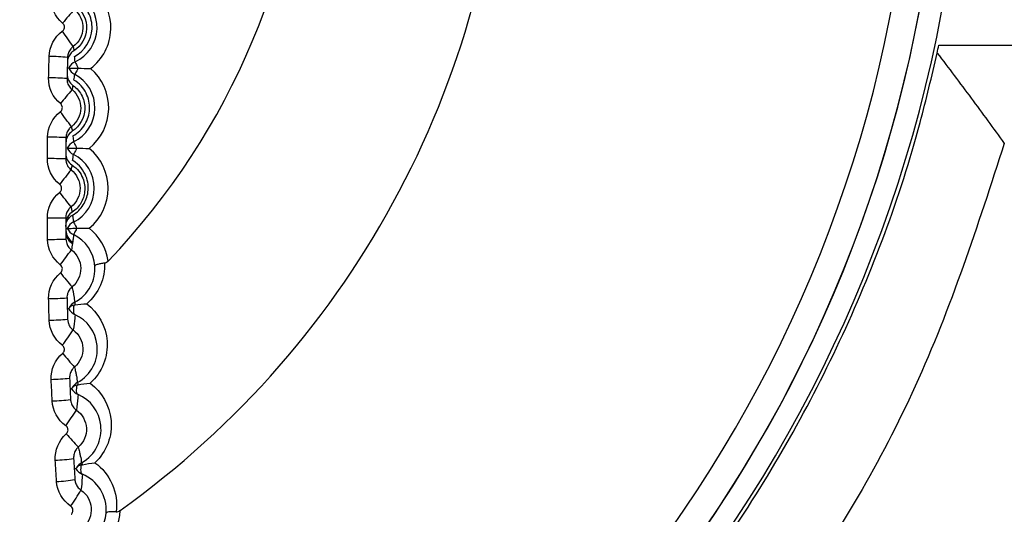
# Model space of a CAD drawing. Header units: millimetres. Extents: x 82 to 1337, y -230 to 1154.
# Tile 111 of 217: x 734 to 744, y 390 to 395. Entities that reach past the tile are written whole.
import ezdxf

# ---------------------------------------------------------------- set-up
doc = ezdxf.new("R2010")
doc.units = ezdxf.units.MM

msp = doc.modelspace()

# ---------------------------------------------------------------- linework, layer by layer
at = {"color": 7, "linetype": 'Continuous', "lineweight": 25}
msp.add_line((743.595, 394.985), (750.363, 394.985), dxfattribs=at)
at = {"color": 7, "linetype": 'Continuous', "lineweight": 25, "flags": 128}
for points in [[(734.129, 394.737), (734.131, 394.737), (734.136, 394.737), (734.145, 394.736), (734.158, 394.736), (734.173, 394.736), (734.191, 394.735), (734.21, 394.735), (734.231, 394.734)], [(734.231, 394.734), (734.224, 394.719), (734.217, 394.706), (734.211, 394.694), (734.205, 394.685), (734.201, 394.677), (734.198, 394.671), (734.196, 394.667), (734.196, 394.666)], [(734.199, 394.804), (734.2, 394.802), (734.201, 394.799), (734.204, 394.793), (734.208, 394.785), (734.213, 394.775), (734.218, 394.763), (734.224, 394.749), (734.231, 394.734)], [(734.114, 393.864), (734.116, 393.864), (734.121, 393.864), (734.13, 393.864), (734.143, 393.864), (734.158, 393.864), (734.175, 393.864), (734.195, 393.864), (734.216, 393.864)], [(734.216, 393.864), (734.209, 393.849), (734.202, 393.835), (734.196, 393.824), (734.191, 393.814), (734.187, 393.806), (734.184, 393.8), (734.182, 393.796), (734.182, 393.795)], [(734.183, 393.933), (734.183, 393.931), (734.185, 393.928), (734.188, 393.922), (734.192, 393.914), (734.197, 393.904), (734.202, 393.892), (734.209, 393.878), (734.216, 393.864)], [(734.114, 392.992), (734.116, 392.992), (734.121, 392.992), (734.13, 392.992), (734.143, 392.992), (734.158, 392.992), (734.175, 392.993), (734.195, 392.993), (734.216, 392.993)], [(734.182, 393.062), (734.182, 393.06), (734.184, 393.057), (734.187, 393.051), (734.191, 393.043), (734.196, 393.033), (734.202, 393.021), (734.209, 393.008), (734.216, 392.993)], [(734.216, 392.993), (734.209, 392.978), (734.202, 392.965), (734.197, 392.953), (734.192, 392.943), (734.188, 392.935), (734.185, 392.929), (734.183, 392.925), (734.183, 392.924)], [(734.188, 392.158), (734.183, 392.139), (734.181, 392.121), (734.18, 392.104), (734.18, 392.089), (734.183, 392.076), (734.187, 392.066), (734.192, 392.058), (734.199, 392.053)], [(734.219, 391.288), (734.215, 391.269), (734.213, 391.252), (734.212, 391.235), (734.212, 391.22), (734.215, 391.208), (734.219, 391.198), (734.224, 391.19), (734.231, 391.185)], [(734.265, 390.419), (734.262, 390.4), (734.26, 390.383), (734.259, 390.367), (734.26, 390.352), (734.262, 390.34), (734.266, 390.33), (734.271, 390.323), (734.278, 390.318)]]:
    msp.add_lwpolyline(points, dxfattribs=at)
at = {"color": 7, "linetype": 'Continuous', "lineweight": 25}
for centre, radius, start, end in [((728.888, 397.925), 22.704, 349.8293, 105.3813), ((728.883, 398.067), 14.75, 293.3727, 69.5732), ((728.883, 398.067), 10, 305.4825, 52.1556), ((728.883, 398.067), 7.855, 316.2593, 38.8506), ((728.883, 398.114), 15, 292.9606, 360), ((728.883, 398.067), 14.75, 293.3727, 0), ((734.027, 395.177), 0.561, 307.2592, 48.7408), ((734.027, 395.177), 0.411, 294.7681, 61.2319), ((736.452, 393.272), 3.085, 137.0868, 140.7315), ((731.086, 392.9), 3.721, 33.7903, 36.9293), ((733.897, 392.389), 2.473, 84.8884, 89.5262), ((731.706, 394.59), 2.502, 4.9107, 6.2684), ((734.262, 394.668), 0.15, 114.7656, 152.5763), ((734.265, 394.799), 0.15, 204.4237, 242.2344), ((734.004, 394.303), 0.561, 308.2592, 49.7408), ((733.891, 391.719), 2.911, 85.6777, 89.6174), ((734.004, 394.303), 0.411, 295.7681, 62.2319), ((731.648, 395.021), 2.572, 350.7241, 352.0682), ((738.636, 390.667), 5.889, 139.3776, 141.3033), ((728.554, 390.04), 6.92, 35.9058, 37.5781), ((733.887, 388.268), 5.716, 87.8632, 89.8683), ((734.248, 393.798), 0.15, 115.7656, 153.5763), ((734.249, 393.929), 0.15, 205.4237, 243.2344), ((733.997, 393.428), 0.561, 309.2592, 50.7408), ((733.891, 384.96), 8.791, 88.6552, 89.9588), ((731.656, 394.102), 2.544, 351.5715, 353.0709), ((733.997, 393.428), 0.411, 296.7681, 63.2319), ((765.8, 368.561), 40.371, 141.6147, 141.8981), ((660.149, 335.242), 94.017, 38.07927, 38.20123), ((733.832, 411.165), 18.059, 270.2084, 270.843), ((734.249, 392.928), 0.15, 116.7656, 154.5763), ((734.248, 393.059), 0.15, 206.4237, 244.2344), ((734.004, 392.554), 0.561, 8.4356, 51.7408), ((734.249, 392.972), 0.15, 180.5255, 239.662), ((734.249, 392.954), 0.15, 180.5456, 238.5628), ((734.246, 392.96), 0.15, 190.7067, 239.1653), ((734.004, 392.554), 0.411, 4.0023, 64.2319), ((733.855, 401.448), 8.576, 270.2989, 271.6352), ((726.873, 398.091), 9.029, 322.5172, 323.7958), ((739.909, 397.227), 7.531, 218.7999, 220.309), ((733.877, 395.732), 3.504, 270.5493, 273.8213), ((734.265, 392.057), 0.15, 117.7291, 151.6328), ((734.2, 392.069), 0.0891, 98.0599, 138.6776), ((734.236, 392.181), 0.0414, 167.3129, 209.956), ((734.262, 392.189), 0.15, 207.5755, 245.2505), ((733.885, 394.882), 2.888, 270.6403, 274.6113), ((730.678, 394.255), 4.226, 323.1616, 325.9191), ((736.771, 393.854), 3.502, 219.3754, 222.5928), ((733.909, 393.296), 1.946, 270.8938, 276.7919), ((734.297, 391.184), 0.15, 118.5894, 150.5326), ((734.235, 391.199), 0.0907, 100.3526, 139.4597), ((734.27, 391.314), 0.0443, 177.4407, 211.0794), ((734.291, 391.323), 0.15, 209.8883, 246.388), ((733.92, 392.859), 1.743, 270.986, 277.5772), ((731.809, 392.519), 2.835, 323.8324, 327.983), ((735.817, 392.192), 2.235, 219.929, 224.9282), ((733.954, 391.824), 1.353, 271.2446, 279.7484), ((734.344, 390.312), 0.15, 119.4435, 149.3432), ((734.285, 390.329), 0.092, 102.5045, 139.817), ((734.325, 390.451), 0.0553, 188.7081, 211.4814), ((734.335, 390.457), 0.15, 212.293, 247.532), ((733.968, 391.492), 1.253, 271.3387, 280.5267), ((732.377, 391.236), 2.178, 324.5302, 329.9863), ((734.119, 389.933), 0.419, 300.337, 354.8213), ((734.119, 389.933), 0.569, 314.3404, 359.095)]:
    msp.add_arc(centre, radius, start, end, dxfattribs=at)
at = {"color": 8, "linetype": 'Continuous', "lineweight": 25}
msp.add_arc((728.883, 398.067), 14.45, 293.8878, 69.5732, dxfattribs=at)
at = {"color": 7, "linetype": 'Continuous', "lineweight": 25}
msp.add_ellipse((728.883, 397.879), major_axis=(0, 14.995), ratio=0.999877, start_param=4.512309, end_param=4.518242, dxfattribs=at)
for points, knots in [([(750.362, 394.974), (750.601, 396.714), (750.629, 398.456), (750.354, 401.074), (750.208, 401.95), (749.815, 403.657), (749.568, 404.493), (748.976, 406.132), (748.63, 406.935), (748.034, 408.114), (747.822, 408.503), (747.379, 409.262), (747.146, 409.634), (745.932, 411.45), (744.797, 412.774), (742.837, 414.561), (742.152, 415.114), (741.076, 415.878), (740.709, 416.122), (739.96, 416.588), (739.577, 416.811), (737.643, 417.857), (736.02, 418.494), (733.473, 419.155), (732.601, 419.325), (730.862, 419.555), (729.992, 419.617), (728.248, 419.636), (727.375, 419.593), (726.063, 419.448), (725.624, 419.386), (724.756, 419.236), (724.326, 419.148), (723.901, 419.048)], [0, 0, 0, 0, 0.125, 0.125, 0.1875, 0.1875, 0.25, 0.25, 0.3125, 0.3125, 0.34375, 0.34375, 0.375, 0.375, 0.5, 0.5, 0.5625, 0.5625, 0.59375, 0.59375, 0.625, 0.625, 0.75, 0.75, 0.8125, 0.8125, 0.875, 0.875, 0.9375, 0.9375, 0.96875, 0.96875, 1, 1, 1, 1]), ([(734.193, 394.863), (734.305, 394.922), (734.377, 395.038), (734.386, 395.224), (734.372, 395.287), (734.314, 395.397), (734.269, 395.446), (734.215, 395.48)], [0, 0, 0, 0, 0.5, 0.5, 0.75, 0.75, 1, 1, 1, 1]), ([(734.192, 395.373), (734.252, 395.322), (734.286, 395.245), (734.281, 395.091), (734.241, 395.016), (734.178, 394.97)], [0, 0, 0, 0, 0.5, 0.5, 1, 1, 1, 1]), ([(734.202, 395.416), (734.282, 395.357), (734.328, 395.259), (734.32, 395.068), (734.268, 394.977), (734.186, 394.925)], [0, 0, 0, 0, 0.5, 0.5, 1, 1, 1, 1]), ([(734.06, 395.136), (734.062, 395.137), (734.064, 395.139), (734.066, 395.14), (734.07, 395.145), (734.074, 395.15), (734.077, 395.156), (734.08, 395.161), (734.082, 395.167), (734.083, 395.174), (734.084, 395.18), (734.084, 395.186), (734.082, 395.193), (734.081, 395.199), (734.079, 395.205), (734.076, 395.21), (734.072, 395.216), (734.068, 395.221), (734.063, 395.225)], [0, 0, 0, 0, 0.0000069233, 0.0000069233, 0.0000069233, 0.0000261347, 0.0000261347, 0.0000261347, 0.000045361, 0.000045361, 0.000045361, 0.0000645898, 0.0000645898, 0.0000645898, 0.0000838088, 0.0000838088, 0.0000838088, 0.0001030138, 0.0001030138, 0.0001030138, 0.0001030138]), ([(734.186, 394.925), (734.171, 394.916), (734.158, 394.904), (734.148, 394.891), (734.138, 394.878), (734.129, 394.863), (734.124, 394.848), (734.119, 394.833), (734.116, 394.817), (734.115, 394.802)], [0, 0, 0, 0, 0.0000521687, 0.0000521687, 0.0000521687, 0.0001041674, 0.0001041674, 0.0001041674, 0.0001543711, 0.0001543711, 0.0001543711, 0.0001543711]), ([(734.178, 394.97), (734.169, 394.963), (734.16, 394.955), (734.152, 394.946), (734.142, 394.933), (734.133, 394.918), (734.127, 394.902), (734.121, 394.887), (734.117, 394.87), (734.117, 394.853)], [0, 0, 0, 0, 0.0000354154, 0.0000354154, 0.0000354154, 0.0000861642, 0.0000861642, 0.0000861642, 0.0001369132, 0.0001369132, 0.0001369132, 0.0001369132]), ([(734.178, 394.97), (734.179, 394.969), (734.179, 394.968), (734.179, 394.967), (734.18, 394.96), (734.181, 394.954), (734.182, 394.948), (734.183, 394.94), (734.184, 394.933), (734.186, 394.925)], [0.000201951, 0.000201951, 0.000201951, 0.000201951, 0.00050481, 0.00050481, 0.00050481, 0.002524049, 0.002524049, 0.002524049, 0.004906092, 0.004906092, 0.004906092, 0.004906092]), ([(734.735, 384.318), (735.012, 384.422), (736.082, 384.821), (737.765, 385.912), (739.695, 387.559), (741.316, 389.526), (742.577, 391.735), (743.264, 393.571), (743.518, 394.646), (743.578, 394.898)], [0, 0, 0, 0, 0.061935, 0.238577, 0.415285, 0.591993, 0.768818, 0.945643, 1, 1, 1, 1]), ([(743.578, 394.898), (743.702, 394.736), (743.825, 394.572), (743.946, 394.409), (744.068, 394.245), (744.188, 394.081), (744.307, 393.916)], [0, 0, 0, 0, 0.000754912, 0.000754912, 0.000754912, 0.001509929, 0.001509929, 0.001509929, 0.001509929]), ([(734.111, 394.621), (734.111, 394.609), (734.112, 394.598), (734.114, 394.586), (734.118, 394.57), (734.124, 394.554), (734.133, 394.539), (734.142, 394.525), (734.153, 394.512), (734.166, 394.501)], [0, 0, 0, 0, 0.0000354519, 0.0000354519, 0.0000354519, 0.0000862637, 0.0000862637, 0.0000862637, 0.0001370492, 0.0001370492, 0.0001370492, 0.0001370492]), ([(734.175, 393.997), (734.232, 394.028), (734.276, 394.073), (734.337, 394.174), (734.354, 394.231), (734.359, 394.347), (734.347, 394.408), (734.29, 394.52), (734.245, 394.571), (734.187, 394.606)], [0, 0, 0, 0, 0.25, 0.25, 0.5, 0.5, 0.75, 0.75, 1, 1, 1, 1]), ([(734.166, 394.501), (734.227, 394.452), (734.262, 394.375), (734.259, 394.221), (734.221, 394.146), (734.159, 394.098)], [0, 0, 0, 0, 0.5, 0.5, 1, 1, 1, 1]), ([(734.176, 394.547), (734.176, 394.545), (734.175, 394.544), (734.175, 394.542), (734.173, 394.534), (734.172, 394.527), (734.17, 394.519), (734.17, 394.519), (734.17, 394.519), (734.17, 394.519), (734.169, 394.513), (734.167, 394.507), (734.166, 394.501)], [0, 0, 0, 0, 0.000592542, 0.000592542, 0.000592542, 0.002962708, 0.002962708, 0.002962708, 0.003034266, 0.003034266, 0.003034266, 0.004883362, 0.004883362, 0.004883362, 0.004883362]), ([(734.176, 394.547), (734.22, 394.517), (734.254, 394.475), (734.297, 394.385), (734.306, 394.336), (734.3, 394.196), (734.254, 394.105), (734.168, 394.049)], [0, 0, 0, 0, 0.25, 0.25, 0.5, 0.5, 1, 1, 1, 1]), ([(734.038, 394.26), (734.04, 394.262), (734.042, 394.263), (734.043, 394.265), (734.048, 394.269), (734.052, 394.274), (734.055, 394.28), (734.057, 394.286), (734.059, 394.292), (734.06, 394.298), (734.061, 394.304), (734.061, 394.311), (734.059, 394.317), (734.058, 394.323), (734.055, 394.329), (734.052, 394.335), (734.049, 394.34), (734.045, 394.345), (734.04, 394.349)], [0, 0, 0, 0, 0.0000068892, 0.0000068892, 0.0000068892, 0.0000260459, 0.0000260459, 0.0000260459, 0.000045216, 0.000045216, 0.000045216, 0.0000643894, 0.0000643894, 0.0000643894, 0.0000835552, 0.0000835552, 0.0000835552, 0.0001027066, 0.0001027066, 0.0001027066, 0.0001027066]), ([(734.159, 394.098), (734.15, 394.091), (734.141, 394.083), (734.134, 394.074), (734.123, 394.061), (734.114, 394.046), (734.109, 394.03), (734.103, 394.014), (734.1, 393.997), (734.1, 393.981)], [0, 0, 0, 0, 0.0000353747, 0.0000353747, 0.0000353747, 0.0000861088, 0.0000861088, 0.0000861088, 0.0001368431, 0.0001368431, 0.0001368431, 0.0001368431]), ([(734.159, 394.098), (734.159, 394.097), (734.159, 394.097), (734.16, 394.096), (734.161, 394.089), (734.162, 394.083), (734.163, 394.076), (734.165, 394.067), (734.166, 394.058), (734.168, 394.049)], [0.000200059, 0.000200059, 0.000200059, 0.000200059, 0.000504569, 0.000504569, 0.000504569, 0.002522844, 0.002522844, 0.002522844, 0.005410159, 0.005410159, 0.005410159, 0.005410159]), ([(734.175, 393.997), (734.176, 393.994), (734.176, 393.992), (734.176, 393.99), (734.177, 393.981), (734.178, 393.973), (734.179, 393.964), (734.181, 393.954), (734.182, 393.943), (734.183, 393.933)], [0, 0, 0, 0, 0.000695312, 0.000695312, 0.000695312, 0.003476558, 0.003476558, 0.003476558, 0.00687374, 0.00687374, 0.00687374, 0.00687374]), ([(744.307, 393.916), (744.017, 393.021), (743.448, 391.271), (742.044, 388.905), (740.327, 386.815), (738.262, 385.076), (736.376, 383.87), (735.133, 383.42), (734.735, 383.276)], [0, 0, 0, 0, 0.189504, 0.370812, 0.552119, 0.733418, 0.914717, 1, 1, 1, 1]), ([(734.098, 393.807), (734.098, 393.783), (734.103, 393.761), (734.125, 393.718), (734.141, 393.698), (734.165, 393.682)], [0, 0, 0, 0, 0.5, 0.5, 1, 1, 1, 1]), ([(734.098, 393.749), (734.098, 393.737), (734.099, 393.725), (734.102, 393.713), (734.105, 393.697), (734.112, 393.681), (734.121, 393.667), (734.13, 393.653), (734.142, 393.64), (734.155, 393.63)], [0, 0, 0, 0, 0.0000353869, 0.0000353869, 0.0000353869, 0.0000861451, 0.0000861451, 0.0000861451, 0.000136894, 0.000136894, 0.000136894, 0.000136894]), ([(734.165, 393.682), (734.165, 393.68), (734.164, 393.678), (734.164, 393.677), (734.163, 393.669), (734.161, 393.661), (734.16, 393.654), (734.158, 393.646), (734.157, 393.638), (734.155, 393.63)], [0, 0, 0, 0, 0.000604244, 0.000604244, 0.000604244, 0.00302122, 0.00302122, 0.00302122, 0.005566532, 0.005566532, 0.005566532, 0.005566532]), ([(734.155, 393.63), (734.216, 393.582), (734.253, 393.505), (734.253, 393.351), (734.216, 393.275), (734.155, 393.227)], [0, 0, 0, 0, 0.5, 0.5, 1, 1, 1, 1]), ([(734.165, 393.682), (734.227, 393.642), (734.262, 393.589), (734.303, 393.488), (734.307, 393.439), (734.298, 393.348), (734.284, 393.305), (734.24, 393.23), (734.209, 393.195), (734.166, 393.167)], [0, 0, 0, 0, 0.25, 0.25, 0.5, 0.5, 0.75, 0.75, 1, 1, 1, 1]), ([(734.171, 393.137), (734.224, 393.167), (734.259, 393.204), (734.314, 393.289), (734.332, 393.336), (734.346, 393.441), (734.341, 393.5), (734.293, 393.62), (734.25, 393.683), (734.173, 393.729)], [0, 0, 0, 0, 0.25, 0.25, 0.5, 0.5, 0.75, 0.75, 1, 1, 1, 1]), ([(734.031, 393.384), (734.033, 393.386), (734.035, 393.387), (734.036, 393.389), (734.041, 393.393), (734.045, 393.399), (734.047, 393.404), (734.05, 393.41), (734.052, 393.416), (734.052, 393.423), (734.053, 393.429), (734.053, 393.435), (734.051, 393.441), (734.05, 393.448), (734.047, 393.454), (734.044, 393.459), (734.041, 393.464), (734.036, 393.469), (734.031, 393.473)], [0, 0, 0, 0, 0.0000068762, 0.0000068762, 0.0000068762, 0.0000260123, 0.0000260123, 0.0000260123, 0.000045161, 0.000045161, 0.000045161, 0.0000643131, 0.0000643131, 0.0000643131, 0.0000834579, 0.0000834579, 0.0000834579, 0.0001025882, 0.0001025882, 0.0001025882, 0.0001025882]), ([(734.155, 393.227), (734.146, 393.22), (734.137, 393.211), (734.13, 393.202), (734.119, 393.189), (734.111, 393.174), (734.106, 393.158), (734.1, 393.142), (734.098, 393.125), (734.098, 393.108)], [0, 0, 0, 0, 0.0000353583, 0.0000353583, 0.0000353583, 0.0000861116, 0.0000861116, 0.0000861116, 0.0001368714, 0.0001368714, 0.0001368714, 0.0001368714]), ([(734.155, 393.227), (734.155, 393.226), (734.155, 393.225), (734.156, 393.224), (734.157, 393.218), (734.158, 393.211), (734.159, 393.205), (734.162, 393.192), (734.164, 393.179), (734.166, 393.167)], [0.000198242, 0.000198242, 0.000198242, 0.000198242, 0.0005045, 0.0005045, 0.0005045, 0.0025225, 0.0025225, 0.0025225, 0.006585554, 0.006585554, 0.006585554, 0.006585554]), ([(734.166, 393.167), (734.131, 393.143), (734.118, 393.118), (734.101, 393.074), (734.098, 393.054), (734.098, 393.036)], [0, 0, 0, 0, 0.5, 0.5, 1, 1, 1, 1]), ([(734.098, 393.011), (734.098, 393.027), (734.1, 393.046), (734.114, 393.078), (734.12, 393.089), (734.139, 393.113), (734.151, 393.125), (734.171, 393.137)], [0, 0, 0, 0, 0.5, 0.5, 0.75, 0.75, 1, 1, 1, 1]), ([(734.171, 393.137), (734.172, 393.135), (734.172, 393.132), (734.172, 393.13), (734.173, 393.122), (734.175, 393.114), (734.176, 393.105), (734.178, 393.091), (734.18, 393.076), (734.182, 393.062)], [0, 0, 0, 0, 0.000673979, 0.000673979, 0.000673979, 0.003369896, 0.003369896, 0.003369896, 0.008106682, 0.008106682, 0.008106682, 0.008106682]), ([(734.183, 392.924), (734.183, 392.922), (734.182, 392.92), (734.182, 392.918), (734.181, 392.908), (734.18, 392.897), (734.179, 392.887), (734.177, 392.872), (734.175, 392.857), (734.173, 392.842)], [0.000148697, 0.000148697, 0.000148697, 0.000148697, 0.000816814, 0.000816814, 0.000816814, 0.004084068, 0.004084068, 0.004084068, 0.008941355, 0.008941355, 0.008941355, 0.008941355]), ([(734.1, 392.876), (734.1, 392.864), (734.101, 392.852), (734.104, 392.841), (734.108, 392.825), (734.115, 392.809), (734.125, 392.795), (734.134, 392.781), (734.146, 392.768), (734.159, 392.758)], [0, 0, 0, 0, 0.0000353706, 0.0000353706, 0.0000353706, 0.0000861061, 0.0000861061, 0.0000861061, 0.0001368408, 0.0001368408, 0.0001368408, 0.0001368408]), ([(734.17, 392.831), (734.169, 392.83), (734.17, 392.829), (734.17, 392.828), (734.17, 392.827), (734.171, 392.827), (734.171, 392.826)], [0, 0, 0, 0, 0.0002295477, 0.0002295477, 0.0002295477, 0.0004085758, 0.0004085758, 0.0004085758, 0.0004085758]), ([(734.172, 392.84), (734.172, 392.839), (734.171, 392.838), (734.171, 392.838), (734.171, 392.835), (734.17, 392.833), (734.17, 392.831)], [0, 0, 0, 0, 0.000240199, 0.000240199, 0.000240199, 0.00100018, 0.00100018, 0.00100018, 0.00100018]), ([(734.173, 392.842), (734.173, 392.841), (734.172, 392.841), (734.172, 392.84), (734.172, 392.84), (734.172, 392.84), (734.172, 392.84)], [0, 0, 0, 0, 0.0002591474, 0.0002591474, 0.0002591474, 0.0003057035, 0.0003057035, 0.0003057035, 0.0003057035]), ([(734.159, 392.758), (734.221, 392.711), (734.259, 392.636), (734.262, 392.482), (734.226, 392.404), (734.166, 392.355)], [0, 0, 0, 0, 0.5, 0.5, 1, 1, 1, 1]), ([(734.04, 392.508), (734.042, 392.51), (734.043, 392.511), (734.045, 392.513), (734.049, 392.517), (734.053, 392.523), (734.055, 392.529), (734.058, 392.534), (734.06, 392.541), (734.06, 392.547), (734.061, 392.553), (734.06, 392.56), (734.059, 392.566), (734.057, 392.572), (734.055, 392.578), (734.051, 392.583), (734.048, 392.588), (734.043, 392.593), (734.038, 392.597)], [0, 0, 0, 0, 0.0000068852, 0.0000068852, 0.0000068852, 0.000026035, 0.000026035, 0.000026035, 0.000045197, 0.000045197, 0.000045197, 0.0000643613, 0.0000643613, 0.0000643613, 0.0000835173, 0.0000835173, 0.0000835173, 0.0001026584, 0.0001026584, 0.0001026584, 0.0001026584]), ([(734.196, 392.19), (734.268, 392.228), (734.328, 392.288), (734.404, 392.43), (734.419, 392.508), (734.414, 392.583)], [0, 0, 0, 0, 0.5, 0.5, 1, 1, 1, 1]), ([(734.519, 392.614), (734.522, 392.533), (734.507, 392.451), (734.441, 392.297), (734.389, 392.227), (734.325, 392.173)], [0, 0, 0, 0, 0.5, 0.5, 1, 1, 1, 1]), ([(734.519, 392.614), (734.503, 392.612), (734.488, 392.609), (734.475, 392.607), (734.461, 392.604), (734.45, 392.602), (734.44, 392.599), (734.431, 392.596), (734.424, 392.593), (734.419, 392.59), (734.416, 392.587), (734.414, 392.585), (734.414, 392.583), (734.414, 392.583), (734.414, 392.583), (734.414, 392.583)], [0, 0, 0, 0, 0.0000499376, 0.0000499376, 0.0000499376, 0.0000998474, 0.0000998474, 0.0000998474, 0.0001502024, 0.0001502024, 0.0001502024, 0.0001878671, 0.0001878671, 0.0001878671, 0.0001916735, 0.0001916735, 0.0001916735, 0.0001916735]), ([(734.559, 392.636), (734.554, 392.631), (734.548, 392.626), (734.542, 392.622), (734.537, 392.619), (734.531, 392.616), (734.525, 392.615), (734.523, 392.614), (734.521, 392.614), (734.519, 392.614)], [0, 0, 0, 0, 0.00002170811, 0.00002170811, 0.00002170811, 0.00004025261, 0.00004025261, 0.00004025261, 0.00004682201, 0.00004682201, 0.00004682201, 0.00004682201]), ([(734.166, 392.355), (734.157, 392.348), (734.149, 392.339), (734.141, 392.33), (734.131, 392.316), (734.123, 392.301), (734.118, 392.285), (734.113, 392.269), (734.11, 392.252), (734.111, 392.235)], [0, 0, 0, 0, 0.0000353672, 0.0000353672, 0.0000353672, 0.0000861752, 0.0000861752, 0.0000861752, 0.0001370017, 0.0001370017, 0.0001370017, 0.0001370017]), ([(734.166, 392.355), (734.17, 392.338), (734.173, 392.322), (734.177, 392.305), (734.179, 392.293), (734.181, 392.28), (734.183, 392.268), (734.184, 392.265), (734.185, 392.262), (734.185, 392.259), (734.189, 392.236), (734.192, 392.213), (734.196, 392.19)], [0.0001965, 0.0001965, 0.0001965, 0.0001965, 0.00554402, 0.00554402, 0.00554402, 0.0094758, 0.0094758, 0.0094758, 0.01045875, 0.01045875, 0.01045875, 0.01797962, 0.01797962, 0.01797962, 0.01797962]), ([(734.325, 392.173), (734.451, 392.077), (734.535, 391.928), (734.553, 391.683), (734.541, 391.599), (734.478, 391.439), (734.427, 391.366), (734.363, 391.308)], [0, 0, 0, 0, 0.5, 0.5, 0.75, 0.75, 1, 1, 1, 1]), ([(734.114, 392.119), (734.114, 392.119), (734.114, 392.119), (734.114, 392.119), (734.115, 392.119), (734.12, 392.12), (734.127, 392.12), (734.127, 392.12)], [0, 0, 0, 0, 0.0027399, 0.049491, 0.2364955, 0.9845141, 1, 1, 1, 1]), ([(734.199, 392.053), (734.199, 392.051), (734.199, 392.049), (734.199, 392.047), (734.198, 392.037), (734.197, 392.027), (734.196, 392.017), (734.192, 391.974), (734.186, 391.931), (734.178, 391.887)], [0.00019128, 0.00019128, 0.00019128, 0.00019128, 0.00081819, 0.00081819, 0.00081819, 0.00409093, 0.00409093, 0.00409093, 0.01791521, 0.01791521, 0.01791521, 0.01791521]), ([(734.225, 391.316), (734.299, 391.356), (734.359, 391.419), (734.433, 391.565), (734.446, 391.645), (734.424, 391.868), (734.332, 391.993), (734.199, 392.053)], [0, 0, 0, 0, 0.25, 0.25, 0.5, 0.5, 1, 1, 1, 1]), ([(734.117, 392.004), (734.117, 391.992), (734.119, 391.98), (734.122, 391.969), (734.126, 391.952), (734.134, 391.937), (734.143, 391.923), (734.153, 391.909), (734.165, 391.897), (734.178, 391.887)], [0, 0, 0, 0, 0.0000354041, 0.0000354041, 0.0000354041, 0.0000861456, 0.0000861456, 0.0000861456, 0.0001368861, 0.0001368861, 0.0001368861, 0.0001368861]), ([(734.178, 391.887), (734.241, 391.841), (734.281, 391.766), (734.286, 391.612), (734.252, 391.534), (734.192, 391.484)], [0, 0, 0, 0, 0.5, 0.5, 1, 1, 1, 1]), ([(734.063, 391.632), (734.065, 391.634), (734.067, 391.635), (734.068, 391.637), (734.073, 391.642), (734.076, 391.647), (734.079, 391.653), (734.081, 391.659), (734.083, 391.665), (734.083, 391.671), (734.084, 391.678), (734.083, 391.684), (734.081, 391.69), (734.08, 391.696), (734.077, 391.702), (734.074, 391.708), (734.07, 391.713), (734.065, 391.717), (734.06, 391.721)], [0, 0, 0, 0, 0.000006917, 0.000006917, 0.000006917, 0.000026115, 0.000026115, 0.000026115, 0.0000453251, 0.0000453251, 0.0000453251, 0.0000645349, 0.0000645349, 0.0000645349, 0.0000837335, 0.0000837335, 0.0000837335, 0.0001029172, 0.0001029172, 0.0001029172, 0.0001029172]), ([(734.192, 391.484), (734.183, 391.476), (734.175, 391.468), (734.168, 391.458), (734.158, 391.444), (734.151, 391.429), (734.146, 391.413), (734.141, 391.397), (734.139, 391.38), (734.139, 391.363)], [0, 0, 0, 0, 0.0000354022, 0.0000354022, 0.0000354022, 0.0000863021, 0.0000863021, 0.0000863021, 0.000137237, 0.000137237, 0.000137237, 0.000137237]), ([(734.192, 391.484), (734.197, 391.467), (734.2, 391.45), (734.204, 391.434), (734.207, 391.422), (734.209, 391.41), (734.211, 391.397), (734.212, 391.394), (734.212, 391.391), (734.213, 391.388), (734.218, 391.364), (734.222, 391.34), (734.225, 391.316)], [0.00019483, 0.00019483, 0.00019483, 0.00019483, 0.00552806, 0.00552806, 0.00552806, 0.00945984, 0.00945984, 0.00945984, 0.01044279, 0.01044279, 0.01044279, 0.01828497, 0.01828497, 0.01828497, 0.01828497]), ([(734.363, 391.308), (734.491, 391.213), (734.575, 391.066), (734.597, 390.821), (734.587, 390.737), (734.527, 390.577), (734.479, 390.503), (734.415, 390.443)], [0, 0, 0, 0, 0.5, 0.5, 0.75, 0.75, 1, 1, 1, 1]), ([(734.144, 391.247), (734.144, 391.247), (734.144, 391.247), (734.144, 391.247), (734.146, 391.247), (734.15, 391.248), (734.158, 391.248), (734.158, 391.248)], [0, 0, 0, 0, 0.0027303, 0.0493676, 0.2359168, 0.9821143, 1, 1, 1, 1]), ([(734.161, 391.248), (734.161, 391.248), (734.162, 391.25), (734.165, 391.255), (734.165, 391.256), (734.166, 391.257), (734.167, 391.258)], [0, 0, 0, 0, 0.00004329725, 0.00004329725, 0.00004329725, 0.00005367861, 0.00005367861, 0.00005367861, 0.00005367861]), ([(734.231, 391.185), (734.231, 391.183), (734.231, 391.181), (734.231, 391.18), (734.23, 391.169), (734.229, 391.159), (734.228, 391.149), (734.225, 391.105), (734.22, 391.061), (734.213, 391.016)], [0.00019652, 0.00019652, 0.00019652, 0.00019652, 0.00082374, 0.00082374, 0.00082374, 0.00411871, 0.00411871, 0.00411871, 0.01821298, 0.01821298, 0.01821298, 0.01821298]), ([(734.27, 390.443), (734.345, 390.485), (734.405, 390.55), (734.475, 390.696), (734.487, 390.777), (734.462, 391.001), (734.368, 391.126), (734.231, 391.185)], [0, 0, 0, 0, 0.25, 0.25, 0.5, 0.5, 1, 1, 1, 1]), ([(734.149, 391.132), (734.15, 391.12), (734.152, 391.108), (734.155, 391.097), (734.16, 391.081), (734.167, 391.065), (734.177, 391.052), (734.187, 391.038), (734.199, 391.026), (734.213, 391.016)], [0, 0, 0, 0, 0.0000354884, 0.0000354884, 0.0000354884, 0.0000862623, 0.0000862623, 0.0000862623, 0.0001370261, 0.0001370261, 0.0001370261, 0.0001370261]), ([(734.213, 391.016), (734.277, 390.971), (734.317, 390.897), (734.326, 390.743), (734.293, 390.664), (734.234, 390.613)], [0, 0, 0, 0, 0.5, 0.5, 1, 1, 1, 1]), ([(734.102, 390.757), (734.104, 390.758), (734.106, 390.76), (734.107, 390.762), (734.112, 390.767), (734.115, 390.772), (734.118, 390.778), (734.12, 390.784), (734.121, 390.79), (734.122, 390.797), (734.122, 390.803), (734.121, 390.809), (734.12, 390.815), (734.118, 390.822), (734.115, 390.827), (734.111, 390.833), (734.108, 390.838), (734.103, 390.842), (734.098, 390.846)], [0, 0, 0, 0, 0.0000069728, 0.0000069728, 0.0000069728, 0.0000262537, 0.0000262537, 0.0000262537, 0.0000455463, 0.0000455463, 0.0000455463, 0.0000648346, 0.0000648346, 0.0000648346, 0.000084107, 0.000084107, 0.000084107, 0.0001033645, 0.0001033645, 0.0001033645, 0.0001033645]), ([(734.234, 390.613), (734.225, 390.605), (734.217, 390.596), (734.21, 390.587), (734.201, 390.573), (734.193, 390.557), (734.188, 390.541), (734.184, 390.525), (734.182, 390.508), (734.183, 390.491)], [0, 0, 0, 0, 0.0000354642, 0.0000354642, 0.0000354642, 0.0000864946, 0.0000864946, 0.0000864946, 0.0001375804, 0.0001375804, 0.0001375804, 0.0001375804]), ([(734.234, 390.613), (734.238, 390.596), (734.243, 390.58), (734.246, 390.563), (734.249, 390.551), (734.252, 390.539), (734.254, 390.527), (734.255, 390.524), (734.256, 390.521), (734.256, 390.518), (734.261, 390.493), (734.266, 390.468), (734.27, 390.443)], [0.00019324, 0.00019324, 0.00019324, 0.00019324, 0.00550215, 0.00550215, 0.00550215, 0.00943394, 0.00943394, 0.00943394, 0.01041688, 0.01041688, 0.01041688, 0.01859844, 0.01859844, 0.01859844, 0.01859844]), ([(734.204, 390.377), (734.203, 390.377), (734.196, 390.376), (734.191, 390.376), (734.19, 390.376), (734.19, 390.376), (734.19, 390.376), (734.19, 390.376)], [0, 0, 0, 0, 0.020463, 0.764705, 0.950765, 0.99728, 1, 1, 1, 1]), ([(734.208, 390.377), (734.208, 390.377), (734.21, 390.379), (734.212, 390.384), (734.213, 390.385), (734.214, 390.387), (734.215, 390.389)], [0, 0, 0, 0, 0.0000447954, 0.0000447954, 0.0000447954, 0.00005920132, 0.00005920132, 0.00005920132, 0.00005920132]), ([(734.278, 390.318), (734.278, 390.317), (734.278, 390.315), (734.278, 390.313), (734.277, 390.302), (734.276, 390.292), (734.276, 390.282), (734.273, 390.237), (734.269, 390.192), (734.263, 390.146)], [0.00020089, 0.00020089, 0.00020089, 0.00020089, 0.0008296, 0.0008296, 0.0008296, 0.004148, 0.004148, 0.004148, 0.01851831, 0.01851831, 0.01851831, 0.01851831]), ([(734.536, 389.896), (734.544, 389.989), (734.521, 390.077), (734.43, 390.225), (734.362, 390.284), (734.278, 390.318)], [0, 0, 0, 0, 0.5, 0.5, 1, 1, 1, 1]), ([(734.197, 390.261), (734.198, 390.249), (734.2, 390.237), (734.203, 390.226), (734.208, 390.21), (734.216, 390.194), (734.226, 390.181), (734.236, 390.167), (734.249, 390.156), (734.263, 390.146)], [0, 0, 0, 0, 0.0000356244, 0.0000356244, 0.0000356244, 0.0000864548, 0.0000864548, 0.0000864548, 0.0001372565, 0.0001372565, 0.0001372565, 0.0001372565]), ([(734.263, 390.146), (734.327, 390.102), (734.369, 390.029), (734.38, 389.874), (734.349, 389.795), (734.291, 389.743)], [0, 0, 0, 0, 0.5, 0.5, 1, 1, 1, 1]), ([(734.157, 389.882), (734.158, 389.884), (734.16, 389.886), (734.162, 389.887), (734.166, 389.892), (734.169, 389.898), (734.172, 389.904), (734.174, 389.91), (734.175, 389.916), (734.175, 389.922), (734.176, 389.929), (734.175, 389.935), (734.173, 389.941), (734.171, 389.948), (734.168, 389.953), (734.164, 389.959), (734.16, 389.964), (734.156, 389.968), (734.15, 389.972)], [0, 0, 0, 0, 0.0000070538, 0.0000070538, 0.0000070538, 0.0000264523, 0.0000264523, 0.0000264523, 0.0000458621, 0.0000458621, 0.0000458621, 0.0000652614, 0.0000652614, 0.0000652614, 0.0000846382, 0.0000846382, 0.0000846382, 0.0001040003, 0.0001040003, 0.0001040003, 0.0001040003]), ([(734.647, 389.91), (734.631, 389.911), (734.615, 389.911), (734.601, 389.91), (734.588, 389.91), (734.576, 389.909), (734.566, 389.908), (734.556, 389.906), (734.548, 389.904), (734.543, 389.902), (734.539, 389.9), (734.537, 389.898), (734.536, 389.896), (734.536, 389.896), (734.536, 389.896), (734.536, 389.896)], [0, 0, 0, 0, 0.0000499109, 0.0000499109, 0.0000499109, 0.0000997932, 0.0000997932, 0.0000997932, 0.0001501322, 0.0001501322, 0.0001501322, 0.0001892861, 0.0001892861, 0.0001892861, 0.0001930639, 0.0001930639, 0.0001930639, 0.0001930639]), ([(734.647, 389.91), (734.653, 389.91), (734.66, 389.911), (734.667, 389.913), (734.674, 389.916), (734.68, 389.919), (734.686, 389.923), (734.687, 389.923), (734.687, 389.924), (734.688, 389.924)], [0, 0, 0, 0, 0.00002126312, 0.00002126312, 0.00002126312, 0.00004216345, 0.00004216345, 0.00004216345, 0.00004476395, 0.00004476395, 0.00004476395, 0.00004476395])]:
    msp.add_open_spline(points, degree=3, knots=knots, dxfattribs=at)
for points in [[(734.063, 395.225), (733.981, 395.294), (733.935, 395.4), (733.939, 395.508)], [(733.917, 394.863), (733.92, 394.97), (733.974, 395.073), (734.06, 395.136)], [(733.911, 394.629), (733.913, 394.707), (733.915, 394.785), (733.917, 394.863)], [(734.117, 394.853), (734.115, 394.776), (734.113, 394.698), (734.111, 394.621)], [(734.231, 394.734), (734.276, 394.733), (734.321, 394.732), (734.367, 394.73)], [(734.04, 394.349), (733.957, 394.417), (733.908, 394.522), (733.911, 394.629)], [(734.112, 394.673), (734.111, 394.624), (734.134, 394.577), (734.176, 394.547)], [(733.9, 393.985), (733.901, 394.092), (733.953, 394.195), (734.038, 394.26)], [(733.898, 393.751), (733.898, 393.829), (733.899, 393.907), (733.9, 393.985)], [(734.1, 393.981), (734.099, 393.903), (734.098, 393.826), (734.098, 393.749)], [(734.168, 394.049), (734.12, 394.018), (734.1, 393.969), (734.099, 393.923)], [(734.216, 393.864), (734.261, 393.863), (734.306, 393.863), (734.351, 393.862)], [(734.031, 393.473), (733.947, 393.539), (733.897, 393.644), (733.898, 393.751)], [(733.898, 393.106), (733.897, 393.214), (733.947, 393.318), (734.031, 393.384)], [(733.9, 392.873), (733.899, 392.95), (733.898, 393.028), (733.898, 393.106)], [(734.098, 393.108), (734.098, 393.031), (734.099, 392.953), (734.1, 392.876)], [(734.108, 392.992), (734.11, 392.992), (734.112, 392.992), (734.114, 392.992)], [(734.216, 392.993), (734.261, 392.993), (734.306, 392.994), (734.351, 392.994)], [(734.038, 392.597), (733.953, 392.662), (733.901, 392.765), (733.9, 392.873)], [(734.171, 392.826), (734.167, 392.804), (734.163, 392.781), (734.159, 392.758)], [(733.911, 392.228), (733.908, 392.335), (733.957, 392.44), (734.04, 392.508)], [(734.111, 392.235), (734.113, 392.158), (734.115, 392.081), (734.117, 392.004)], [(733.917, 391.994), (733.915, 392.072), (733.913, 392.15), (733.911, 392.228)], [(734.129, 392.12), (734.129, 392.12), (734.131, 392.123), (734.133, 392.128)], [(734.188, 392.158), (734.192, 392.159), (734.196, 392.159), (734.2, 392.16)], [(734.2, 392.16), (734.24, 392.165), (734.281, 392.17), (734.325, 392.173)], [(734.06, 391.721), (733.974, 391.785), (733.92, 391.887), (733.917, 391.994)], [(733.939, 391.35), (733.935, 391.457), (733.981, 391.563), (734.063, 391.632)], [(733.95, 391.117), (733.946, 391.194), (733.943, 391.272), (733.939, 391.35)], [(734.139, 391.363), (734.142, 391.286), (734.146, 391.209), (734.149, 391.132)], [(734.219, 391.288), (734.223, 391.29), (734.227, 391.291), (734.232, 391.291)], [(734.232, 391.291), (734.273, 391.298), (734.316, 391.304), (734.363, 391.308)], [(734.098, 390.846), (734.01, 390.908), (733.954, 391.009), (733.95, 391.117)], [(733.983, 390.472), (733.977, 390.579), (734.022, 390.686), (734.102, 390.757)], [(733.997, 390.24), (733.993, 390.317), (733.988, 390.395), (733.983, 390.472)], [(734.183, 390.491), (734.187, 390.414), (734.192, 390.338), (734.197, 390.261)], [(734.265, 390.419), (734.269, 390.421), (734.274, 390.422), (734.278, 390.422)], [(734.278, 390.422), (734.321, 390.431), (734.367, 390.438), (734.415, 390.443)], [(734.415, 390.443), (734.579, 390.325), (734.673, 390.119), (734.647, 389.91)], [(734.15, 389.972), (734.062, 390.032), (734.004, 390.133), (733.997, 390.24)]]:
    msp.add_open_spline(points, degree=3, dxfattribs=at)

doc.saveas('drawing.dxf')
